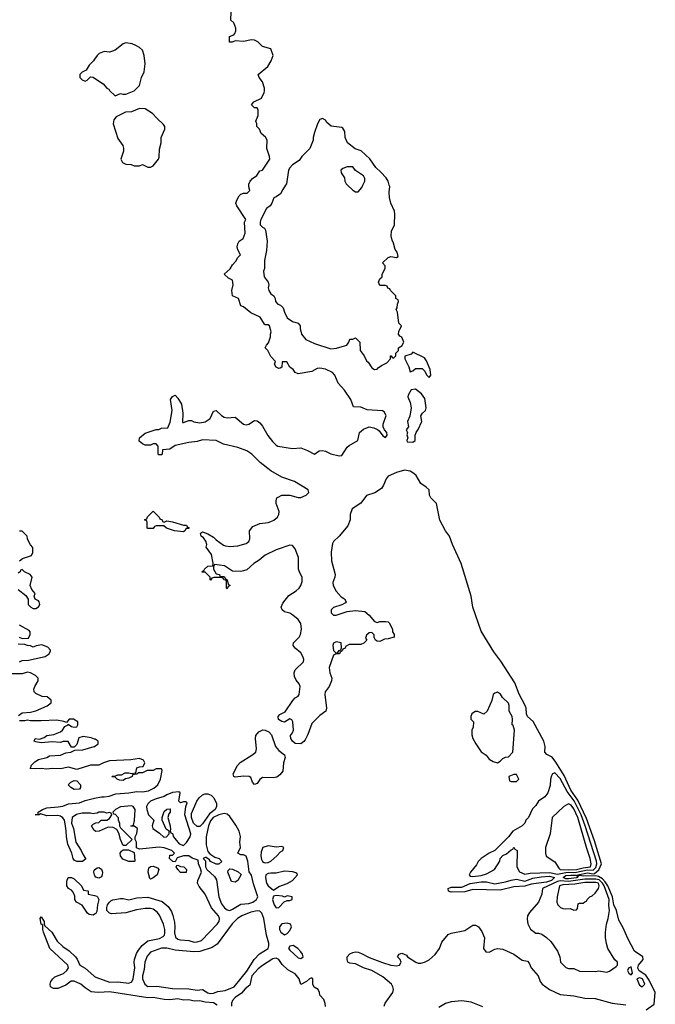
# Model space of a CAD drawing. Header units: inches. Extents: x 2789275 to 2951659, y 860290 to 1033804.
# Tile 196 of 256: x 2869452 to 2874106, y 1004003 to 1011212. Entities that reach past the tile are written whole.
import ezdxf

# ---------------------------------------------------------------- set-up
doc = ezdxf.new("R2010")
doc.units = ezdxf.units.IN
doc.header["$MEASUREMENT"] = 0
for name, color, linetype in [('C8060', 7, 'Continuous'), ('C8061', 7, 'Continuous'), ('C8070', 7, 'Continuous'), ('C8071', 7, 'Continuous')]:
    doc.layers.add(name, color=color, linetype=linetype)

msp = doc.modelspace()

# ---------------------------------------------------------------- linework, layer by layer
at = {"layer": 'C8060', "color": 2, "elevation": 6}
for points in [[(2869449.2, 1007250.8), (2869472.5, 1007267.5), (2869538, 1007290), (2869548, 1007310), (2869547.3, 1007347.3), (2869530, 1007366), (2869518, 1007390), (2869508, 1007410), (2869506, 1007430), (2869470, 1007466), (2869450, 1007466)], [(2869439.8, 1007039.8), (2869496.9, 1006996.9), (2869514, 1006970), (2869514, 1006930), (2869534, 1006910), (2869550, 1006902), (2869570, 1006901), (2869590, 1006912), (2869599, 1006930), (2869595.3, 1006950), (2869590, 1006958), (2869566, 1006970), (2869558, 1006990), (2869566, 1007010), (2869540.2, 1007040.2), (2869528.9, 1007068.9), (2869542, 1007130), (2869528, 1007150), (2869486, 1007170), (2869470, 1007186), (2869458, 1007182), (2869454, 1007170), (2869439.6, 1007160.4)], [(2869448.4, 1006691.6), (2869470, 1006682), (2869515.3, 1006684.7), (2869528, 1006710), (2869528, 1006730), (2869520.4, 1006740.4), (2869450, 1006779)], [(2869449.4, 1006510.6), (2869470, 1006521), (2869516.5, 1006523.5), (2869638, 1006550), (2869668, 1006570), (2869678, 1006590), (2869676.4, 1006596.4), (2869658, 1006618), (2869614.6, 1006634.6), (2869572.7, 1006627.3), (2869550, 1006618), (2869530, 1006628), (2869510, 1006628.7), (2869490, 1006638), (2869440.4, 1006640.4)], [(2869442, 1006118), (2869470, 1006138), (2869530, 1006141), (2869570, 1006150.7), (2869652.1, 1006187.9), (2869682, 1006210), (2869682, 1006230), (2869652.9, 1006252.9), (2869615.3, 1006255.3), (2869570, 1006278), (2869558, 1006290), (2869555.3, 1006310), (2869562, 1006330), (2869588, 1006370), (2869588, 1006390), (2869568, 1006410), (2869530, 1006429), (2869510, 1006434), (2869470, 1006422.7), (2869390, 1006422)], [(2870000, 1005944.3), (2869974, 1005954), (2869916.3, 1005963.7), (2869885.8, 1005954.2), (2869870, 1005906), (2869850, 1005886), (2869830, 1005886), (2869807.3, 1005927.3), (2869770, 1005928), (2869750, 1005919), (2869690, 1005925.2), (2869610, 1005918), (2869570, 1005924), (2869558, 1005930), (2869566, 1005950), (2869596.4, 1005943.6), (2869630, 1005956), (2869650, 1005970.8), (2869702, 1005978), (2869750, 1005998.8), (2869764, 1006010), (2869783.1, 1006036.9), (2869806, 1006050), (2869806, 1006054), (2869830, 1006038), (2869850, 1006032), (2869870, 1006034), (2869878, 1006050), (2869878, 1006070), (2869846, 1006090), (2869814, 1006090), (2869794, 1006066), (2869774.6, 1006074.6), (2869723.2, 1006083.2), (2869610, 1006077.2), (2869530, 1006079), (2869510, 1006084), (2869490, 1006079), (2869450, 1006079)], [(2870000, 1005753.2), (2869970, 1005753.2), (2869870, 1005722), (2869810, 1005739.3), (2869750, 1005726), (2869690, 1005729.4), (2869650, 1005723.7), (2869610, 1005729.3), (2869570, 1005726), (2869528, 1005730), (2869536.4, 1005743.6), (2869535.3, 1005750), (2869561.5, 1005778.5), (2869590, 1005794.8), (2869649.3, 1005810.7), (2869670, 1005821), (2869750, 1005827.3), (2869790, 1005842.8), (2869826, 1005850), (2869855.3, 1005864.7), (2869914.8, 1005865.2), (2869998, 1005890), (2870000, 1005891.4)], [(2870000, 1005398.6), (2869990, 1005397.2), (2869970, 1005402.7), (2869910, 1005402.7), (2869868.1, 1005391.9), (2869836, 1005370), (2869830.8, 1005330), (2869846.8, 1005290), (2869862.8, 1005190), (2869902.8, 1005130), (2869916, 1005096), (2869934, 1005070), (2869934, 1005066), (2869912, 1005048), (2869870, 1005048), (2869850, 1005058), (2869842, 1005070), (2869834, 1005110), (2869804.7, 1005175.3), (2869793.2, 1005230), (2869792.5, 1005272.5), (2869784.8, 1005324.8), (2869779.3, 1005350), (2869767.7, 1005367.7), (2869750, 1005380.9), (2869730, 1005385.1), (2869650, 1005383.7), (2869603.6, 1005396.4), (2869594, 1005390), (2869566, 1005390), (2869586, 1005394), (2869588, 1005410), (2869618, 1005430), (2869650, 1005440.7), (2869732.5, 1005447.5), (2869766.3, 1005453.7), (2869810, 1005470.8), (2869890, 1005477.3), (2869930, 1005496), (2870000, 1005511.6)], [(2870000, 1005274.4), (2869996.4, 1005276.4), (2869978, 1005310), (2869990, 1005322), (2870000, 1005327)], [(2870000, 1004950.5), (2869994, 1004970), (2869996.4, 1004983.6), (2870000, 1004986.7)], [(2870000, 1004661.7), (2869990, 1004655.3), (2869961.2, 1004661.2), (2869949, 1004669), (2869909.1, 1004729.1), (2869868.7, 1004750), (2869855.3, 1004770), (2869855.3, 1004795.3), (2869843.1, 1004823.1), (2869830, 1004838), (2869808, 1004850), (2869798, 1004870), (2869796.4, 1004903.6), (2869806, 1004930), (2869830, 1004932), (2869850, 1004922), (2869904.7, 1004870), (2869918, 1004838), (2869950, 1004834), (2869954, 1004830), (2869954, 1004810), (2870000, 1004799)], [(2870000, 1004091.8), (2869974, 1004094), (2869930, 1004122), (2869899, 1004150), (2869850, 1004172), (2869828.5, 1004171.5), (2869790, 1004142.7), (2869730, 1004119.3), (2869699, 1004119), (2869678, 1004130), (2869675.3, 1004150), (2869679, 1004170), (2869694, 1004190), (2869710, 1004202.8), (2869771.6, 1004228.4), (2869797.2, 1004250), (2869809, 1004270), (2869804, 1004290), (2869673.2, 1004410), (2869626, 1004530), (2869621.2, 1004550), (2869622, 1004582), (2869609.2, 1004590), (2869602, 1004630), (2869610, 1004642), (2869631, 1004610), (2869631.3, 1004590), (2869636.9, 1004576.9), (2869686.8, 1004530), (2869726, 1004466), (2869766.4, 1004426.4), (2869813, 1004393), (2869861, 1004350), (2869873.4, 1004333.4), (2869892, 1004290), (2869930, 1004266), (2869994.8, 1004210), (2870000, 1004206.8)]]:
    msp.add_lwpolyline(points, dxfattribs=at)
msp.add_lwpolyline([(2869850, 1005575.3), (2869826, 1005590), (2869806, 1005610), (2869826, 1005630), (2869850, 1005642), (2869870, 1005638), (2869898, 1005610), (2869898, 1005590), (2869890, 1005578)], close=True, dxfattribs=at)
at = {"layer": 'C8061', "color": 2, "elevation": 6}
msp.add_lwpolyline([(2870000, 1010922.3), (2869992, 1010910), (2869959.6, 1010880.4), (2869938, 1010842), (2869910, 1010828), (2869892, 1010810), (2869892, 1010790), (2869910, 1010772), (2869930, 1010762), (2869946, 1010770), (2869970, 1010794), (2869990, 1010792), (2870000, 1010785.1)], dxfattribs=at)
at = {"layer": 'C8070', "color": 2}
for points, elevation in [([(2874039.1, 1003960.9), (2874096.6, 1004003.4), (2874106, 1004090), (2874060.3, 1004180.3), (2874036.7, 1004216.6), (2873988.1, 1004248.1), (2873981.2, 1004261.2), (2873978, 1004270), (2873982.4, 1004290), (2874016.8, 1004330), (2874013.5, 1004350), (2873952.9, 1004392.9), (2873903.7, 1004483.7), (2873870, 1004562.7), (2873838.7, 1004618.7), (2873821.4, 1004690), (2873802.9, 1004730), (2873791.7, 1004790), (2873757.8, 1004870), (2873739.3, 1004899.3), (2873720.4, 1004920.4), (2873690, 1004939.1), (2873670, 1004943.4), (2873580.2, 1004940.2), (2873550, 1004945.2), (2873542, 1004942), (2873538, 1004950), (2873610, 1004965.8), (2873650, 1004957.5), (2873659.9, 1004960.1), (2873692.1, 1004987.9), (2873711.9, 1005030), (2873660, 1005200), (2873602, 1005362), (2873537.9, 1005497.9), (2873486.8, 1005570), (2873437.4, 1005677.4), (2873376.6, 1005776.6), (2873351.3, 1005811.3), (2873310.8, 1005830.8), (2873297.7, 1005850), (2873299.2, 1005890), (2873289.7, 1005930), (2873212.2, 1006072.2), (2873169.7, 1006110), (2873162.2, 1006130), (2873160.4, 1006170), (2873153.5, 1006190), (2873110, 1006274.5), (2873076.6, 1006356.6), (2872974.7, 1006514.7), (2872922.6, 1006582.6), (2872830, 1006734), (2872769.8, 1006909.8), (2872757.2, 1006990), (2872685, 1007230), (2872620.4, 1007370), (2872598.5, 1007430), (2872569.6, 1007470), (2872527.8, 1007547.8), (2872502.7, 1007670), (2872461.2, 1007710), (2872452.7, 1007730), (2872449, 1007770), (2872429, 1007790), (2872390, 1007815.1), (2872353.9, 1007873.9), (2872338.4, 1007890), (2872310, 1007906.6), (2872270, 1007912.6), (2872210, 1007897.7), (2872150, 1007869.6), (2872134, 1007850), (2872116.1, 1007803.9), (2872099.9, 1007780.1), (2872053.3, 1007746.7), (2871990, 1007727.3), (2871950, 1007672), (2871886.7, 1007630), (2871870.4, 1007590), (2871870.4, 1007549.6), (2871854.4, 1007505.6), (2871790.3, 1007429.7), (2871749.1, 1007390.9), (2871742.5, 1007377.5), (2871732.5, 1007312.5), (2871734.9, 1007250), (2871760.7, 1007150), (2871758.8, 1007130), (2871745.5, 1007090), (2871747.7, 1007070), (2871768.1, 1007028.1), (2871806.8, 1006986.8), (2871830.8, 1006970.8), (2871842, 1006950), (2871838, 1006942), (2871811.6, 1006928.4), (2871750, 1006908), (2871732, 1006890), (2871732, 1006870), (2871750, 1006852), (2871770, 1006851.3), (2871850, 1006878), (2871910, 1006886), (2871978.8, 1006878.8), (2872010, 1006851.3), (2872050, 1006804.7), (2872070, 1006798), (2872090, 1006804.7), (2872130, 1006804.7), (2872150, 1006802), (2872156.9, 1006796.9), (2872182, 1006750), (2872182, 1006730), (2872194, 1006710), (2872194, 1006690), (2872150, 1006678), (2872123.6, 1006676.4), (2872090, 1006658), (2872070, 1006662), (2872058, 1006670), (2872048.4, 1006688.4), (2872047.3, 1006707.3), (2872030, 1006726), (2872010, 1006722), (2871990, 1006706), (2871984.7, 1006684.7), (2871994, 1006670), (2871972.7, 1006647.3), (2871950, 1006638), (2871863.6, 1006636.4), (2871838, 1006622), (2871834, 1006610), (2871818, 1006602), (2871814, 1006590), (2871798, 1006582), (2871794, 1006570), (2871770, 1006568), (2871750, 1006558), (2871718.8, 1006470), (2871722.8, 1006430), (2871738, 1006390), (2871734.8, 1006370), (2871717.3, 1006330), (2871688, 1006290), (2871685.5, 1006270), (2871699.1, 1006170), (2871694, 1006150), (2871650, 1006117.2), (2871590, 1006059), (2871561.1, 1005978.9), (2871541.4, 1005938.6), (2871533.4, 1005926.6), (2871510.6, 1005909.4), (2871470, 1005913.2), (2871449.5, 1005929.5), (2871437.2, 1005950), (2871434, 1005970), (2871449, 1005990), (2871456, 1006010), (2871452.7, 1006070), (2871444.7, 1006084.7), (2871430, 1006093.2), (2871390, 1006069.3), (2871370, 1006073.2), (2871347.5, 1006087.5), (2871344, 1006110), (2871356, 1006124), (2871395.1, 1006144.9), (2871452.1, 1006227.9), (2871470, 1006246), (2871490, 1006258), (2871497.2, 1006270), (2871506, 1006330), (2871499.3, 1006350), (2871476.6, 1006376.6), (2871463.2, 1006403.2), (2871462.7, 1006430), (2871469.5, 1006450.5), (2871529.2, 1006510), (2871532.1, 1006527.9), (2871526, 1006550), (2871510, 1006577.2), (2871469, 1006610), (2871454, 1006630), (2871457.2, 1006650), (2871499, 1006690), (2871509, 1006710), (2871514, 1006750), (2871509.4, 1006790), (2871490, 1006819.3), (2871452.9, 1006852.9), (2871430, 1006866.6), (2871390, 1006877.2), (2871374, 1006890), (2871365.2, 1006910), (2871379.1, 1006940.9), (2871423.6, 1006996.4), (2871477.2, 1007030), (2871498, 1007050), (2871511.2, 1007068.8), (2871521, 1007099), (2871520.7, 1007130), (2871502.7, 1007162.7), (2871494, 1007190), (2871493.4, 1007273.4), (2871470, 1007338), (2871450, 1007362), (2871430, 1007364), (2871328.7, 1007331.3), (2871248.8, 1007291.2), (2871205.5, 1007254.5), (2871166, 1007230), (2871114.9, 1007185.1), (2871090, 1007176), (2871070, 1007172.7), (2871010, 1007175.3), (2870952.1, 1007212.1), (2870878, 1007222), (2870872, 1007210), (2870872, 1007190), (2870890, 1007154), (2870914, 1007150), (2870918, 1007138), (2870930, 1007134), (2870950, 1007134), (2870958, 1007118), (2870971.6, 1007111.6), (2870978, 1007078), (2870992, 1007070), (2870978, 1007062), (2870970, 1007046), (2870966, 1007050), (2870966, 1007106), (2870946, 1007110), (2870942, 1007122), (2870927.3, 1007127.3), (2870872.7, 1007127.3), (2870858, 1007122), (2870850, 1007108), (2870846, 1007110), (2870846, 1007130), (2870810, 1007166), (2870787.3, 1007167.3), (2870790, 1007174), (2870802, 1007178), (2870806, 1007190), (2870829.1, 1007210.9), (2870866, 1007214), (2870868, 1007232), (2870856.5, 1007296.5), (2870817.2, 1007350), (2870820.9, 1007370), (2870814.2, 1007394.2), (2870798, 1007418), (2870781.2, 1007430), (2870775.3, 1007450), (2870782.7, 1007457.3), (2870790, 1007461), (2870830, 1007446.8), (2870870, 1007422.8), (2870890, 1007402.8), (2870944.1, 1007364.1), (2870958.5, 1007358.5), (2870990, 1007354), (2871050, 1007359.1), (2871110, 1007377.3), (2871130, 1007392), (2871137.2, 1007410), (2871134, 1007470), (2871159.3, 1007500.7), (2871210, 1007524), (2871270, 1007530.5), (2871290, 1007537.1), (2871312.9, 1007547.1), (2871339.5, 1007570), (2871349.5, 1007590), (2871351.8, 1007610), (2871329.2, 1007670), (2871329, 1007690), (2871335.3, 1007710), (2871343.2, 1007716.8), (2871370, 1007731), (2871429.5, 1007730.5), (2871490, 1007712.7), (2871510, 1007713), (2871549, 1007730), (2871569, 1007750), (2871564, 1007770), (2871464, 1007830), (2871370, 1007862.7), (2871289.6, 1007909.6), (2871213.2, 1007970), (2871151.3, 1008031.3), (2871114.3, 1008054.3), (2871050, 1008080.7), (2870943.9, 1008103.9), (2870890, 1008132), (2870790, 1008135.1), (2870750, 1008123.7), (2870690, 1008116), (2870590, 1008094), (2870550, 1008068), (2870498, 1008062), (2870494, 1008030), (2870490, 1008026), (2870470, 1008026), (2870466, 1008030), (2870466, 1008090), (2870450, 1008106), (2870430, 1008106), (2870410, 1008098), (2870370, 1008098), (2870350, 1008106), (2870327.3, 1008127.3), (2870328, 1008150), (2870370, 1008184.7), (2870450, 1008211.3), (2870470, 1008212), (2870490, 1008222), (2870535.3, 1008224.7), (2870554, 1008266), (2870569, 1008350), (2870555.3, 1008430), (2870570, 1008452), (2870590, 1008462), (2870610, 1008442), (2870636.7, 1008396.7), (2870647.3, 1008330), (2870643.6, 1008263.6), (2870650, 1008262), (2870690, 1008278), (2870710, 1008278), (2870727.9, 1008267.9), (2870770, 1008260.7), (2870810, 1008267.3), (2870846.8, 1008293.2), (2870870, 1008344.7), (2870890, 1008351.3), (2870930, 1008314.8), (2870950, 1008302.8), (2870970, 1008296), (2871030, 1008301), (2871090, 1008250.8), (2871110, 1008246), (2871129.3, 1008250.7), (2871170, 1008278), (2871190, 1008276), (2871210, 1008261), (2871230, 1008236), (2871268.2, 1008168.2), (2871303.4, 1008123.4), (2871330, 1008096), (2871342, 1008090), (2871450, 1008071.3), (2871510, 1008077.3), (2871558.4, 1008058.4), (2871610, 1008031.3), (2871645.2, 1008054.8), (2871670, 1008058.8), (2871690, 1008054), (2871730, 1008033), (2871790, 1008019.1), (2871810, 1008021), (2871850, 1008081), (2871864.5, 1008095.5), (2871928.7, 1008130), (2871939, 1008190), (2871970, 1008214.8), (2872010, 1008231.3), (2872044.7, 1008224.7), (2872071.3, 1008211.3), (2872082.8, 1008202.8), (2872110, 1008164.7), (2872130, 1008152), (2872142, 1008170), (2872139, 1008190), (2872122, 1008210), (2872114, 1008230), (2872114, 1008250), (2872134.6, 1008314.6), (2872120.4, 1008340.4), (2872108.4, 1008348.4), (2871995.5, 1008355.5), (2871950, 1008374.5), (2871896.4, 1008376.4), (2871875.3, 1008430), (2871830, 1008499), (2871784, 1008550), (2871759.3, 1008610), (2871742, 1008630), (2871690, 1008653.2), (2871650, 1008661.2), (2871630, 1008659), (2871590, 1008637.2), (2871490, 1008619), (2871469.2, 1008629.2), (2871454, 1008650), (2871429.1, 1008669.1), (2871407.3, 1008707.3), (2871374, 1008706), (2871371.6, 1008668.4), (2871359.6, 1008660.4), (2871350, 1008658), (2871328.9, 1008668.9), (2871318, 1008690), (2871326, 1008710), (2871290, 1008746), (2871268.9, 1008788.9), (2871249, 1008810), (2871258, 1008830), (2871274, 1008846), (2871288.7, 1008890), (2871288, 1008910), (2871293.6, 1008926.4), (2871282, 1008970), (2871270, 1008979), (2871250, 1008978), (2871243.1, 1008983.1), (2871213.6, 1009033.6), (2871144.7, 1009064.7), (2871090, 1009108.7), (2871070, 1009118), (2871054, 1009170), (2871009, 1009190), (2871004, 1009230), (2871015.3, 1009270), (2871010, 1009306), (2870980.2, 1009320.2), (2870949.2, 1009350), (2870992.7, 1009387.3), (2871010, 1009418), (2871035.5, 1009444.5), (2871050, 1009472), (2871068, 1009490), (2871050, 1009526), (2871045.2, 1009550), (2871049.2, 1009570.8), (2871058, 1009590), (2871088, 1009610), (2871102, 1009650), (2871098, 1009730), (2871108, 1009750), (2871042, 1009850), (2871035.3, 1009870), (2871042, 1009890), (2871058, 1009922), (2871070, 1009934), (2871090, 1009942), (2871118, 1009942), (2871138, 1009962), (2871129, 1009989), (2871129.1, 1010000)], 2), ([(2871399, 1010000), (2871378, 1009970), (2871362, 1009938), (2871330, 1009915.3), (2871311.6, 1009908.4), (2871298, 1009870), (2871284.7, 1009850), (2871258, 1009830), (2871218, 1009750), (2871211.3, 1009730), (2871212, 1009710), (2871230, 1009692), (2871244.7, 1009684.7), (2871251.3, 1009671.3), (2871262.8, 1009590), (2871258, 1009522), (2871244.7, 1009450), (2871244.7, 1009390), (2871238, 1009370), (2871241, 1009330), (2871271, 1009290), (2871276, 1009270), (2871271, 1009250), (2871276, 1009230), (2871290, 1009204.7), (2871312, 1009190), (2871322, 1009170), (2871324.7, 1009150), (2871342, 1009130), (2871362, 1009122), (2871382, 1009102), (2871390.8, 1009070), (2871411, 1009030), (2871450, 1009002.8), (2871491.3, 1008990), (2871504.7, 1008970), (2871504.7, 1008950), (2871514.8, 1008910), (2871546, 1008870), (2871610, 1008842), (2871730, 1008802), (2871771.8, 1008808.2), (2871846, 1008830), (2871862, 1008850), (2871870, 1008874), (2871890, 1008874), (2871910, 1008882), (2871942, 1008850), (2871944.7, 1008790), (2871974, 1008750), (2871990, 1008714), (2872003.6, 1008703.6), (2872030, 1008662), (2872050, 1008652), (2872070, 1008654), (2872076.4, 1008663.6), (2872100.2, 1008679.8), (2872140.4, 1008699.6), (2872166, 1008730), (2872166, 1008750), (2872172, 1008752), (2872178, 1008738), (2872190, 1008734), (2872206, 1008750), (2872206, 1008770), (2872226, 1008790), (2872226, 1008810), (2872250, 1008824.7), (2872264, 1008850), (2872250, 1008888), (2872235.3, 1008895.3), (2872226, 1008910), (2872228, 1008930), (2872248, 1008970), (2872228.7, 1008990), (2872218, 1009070), (2872208, 1009090), (2872216.4, 1009103.6), (2872218, 1009130), (2872226, 1009150), (2872222, 1009162), (2872206, 1009170), (2872206, 1009190), (2872166, 1009230), (2872162, 1009242), (2872147.3, 1009247.3), (2872142, 1009262), (2872130, 1009266), (2872090, 1009266), (2872078, 1009290), (2872090, 1009314), (2872106, 1009330), (2872106, 1009350), (2872128, 1009390), (2872128, 1009410), (2872107.3, 1009432.7), (2872150, 1009472), (2872170, 1009478), (2872210, 1009472), (2872222, 1009478), (2872215.1, 1009510), (2872202, 1009530), (2872190, 1009575.3), (2872178, 1009598), (2872172.3, 1009630), (2872175.1, 1009664.9), (2872195.6, 1009710), (2872198.9, 1009790), (2872195.8, 1009810), (2872168.6, 1009868.6), (2872159.1, 1009910), (2872156, 1009950), (2872160.9, 1009990), (2872157.8, 1010000)], 2), ([(2871852.6, 1010000), (2871890, 1009964.7), (2871910, 1009952), (2871930, 1009952), (2871956.4, 1009983.6), (2871964, 1010000)], 6), ([(2870000, 1005891.4), (2870026, 1005910), (2870026, 1005930), (2870003.1, 1005943.1), (2870000, 1005944.3)], 6), ([(2870000, 1005511.6), (2870050, 1005522.8), (2870070, 1005520.7), (2870107.1, 1005527.1), (2870156.6, 1005543.4), (2870250.7, 1005550.7), (2870310, 1005560.5), (2870350, 1005559.3), (2870395.3, 1005564.7), (2870434.5, 1005585.5), (2870463.7, 1005610), (2870482.7, 1005650), (2870494.6, 1005714.6), (2870490, 1005726), (2870470, 1005728), (2870450, 1005728), (2870430, 1005715.3), (2870384.7, 1005715.3), (2870350, 1005698), (2870322, 1005698), (2870310, 1005688), (2870278, 1005682), (2870274, 1005670), (2870250, 1005658), (2870225.4, 1005654.6), (2870210, 1005642), (2870183.1, 1005643.1), (2870166, 1005650), (2870150, 1005666), (2870127.3, 1005667.3), (2870130, 1005672), (2870147.3, 1005672.7), (2870170, 1005682), (2870196.4, 1005683.6), (2870223.1, 1005696.9), (2870250, 1005698), (2870270, 1005692), (2870302, 1005698), (2870310, 1005734), (2870330, 1005742), (2870355.3, 1005744.7), (2870368, 1005770), (2870358, 1005790), (2870330, 1005802), (2870266.4, 1005793.6), (2870110, 1005784.5), (2870064.7, 1005770), (2870030, 1005753.2), (2870000, 1005753.2)], 6), ([(2870000, 1004206.8), (2870010, 1004200.5), (2870110, 1004164.9), (2870170, 1004167.3), (2870250, 1004156.3), (2870273.1, 1004166.9), (2870282.9, 1004190), (2870294, 1004270), (2870289.3, 1004310), (2870292.7, 1004330), (2870306.6, 1004373.4), (2870321.2, 1004398.8), (2870347.7, 1004432.3), (2870390, 1004468), (2870474.5, 1004485.5), (2870501.7, 1004498.3), (2870511.2, 1004508.8), (2870515.6, 1004524.4), (2870515.1, 1004550), (2870503.6, 1004590), (2870474.9, 1004654.9), (2870457.8, 1004677.8), (2870430, 1004698.4), (2870410, 1004705.1), (2870370, 1004705.1), (2870305.8, 1004694.1), (2870230, 1004671.8), (2870124.7, 1004664.7), (2870109.1, 1004669.1), (2870088.7, 1004690), (2870088.9, 1004711.1), (2870095.3, 1004730), (2870108.9, 1004751.1), (2870120.2, 1004759.8), (2870133.6, 1004766.4), (2870190, 1004778), (2870210, 1004778), (2870250, 1004767.3), (2870310, 1004782), (2870390, 1004788.2), (2870494.9, 1004754.9), (2870538.4, 1004718.4), (2870562.5, 1004682.5), (2870574, 1004654), (2870584.7, 1004604.7), (2870588.5, 1004570), (2870586.3, 1004526.3), (2870593.5, 1004493.5), (2870610, 1004478.4), (2870630, 1004474), (2870690, 1004470.6), (2870730, 1004458), (2870750, 1004459.1), (2870782, 1004470), (2870898.4, 1004590), (2870913.3, 1004610), (2870915.8, 1004630), (2870907.8, 1004650), (2870856.9, 1004710), (2870809.6, 1004810), (2870765.1, 1004865.1), (2870754.5, 1004890), (2870757.2, 1004910), (2870782, 1004970), (2870776.4, 1004996.4), (2870762, 1005030), (2870759, 1005059), (2870713.6, 1005073.6), (2870690, 1005088.7), (2870650, 1005089), (2870604.7, 1005075.3), (2870590, 1005046), (2870572.7, 1005047.3), (2870548, 1005070), (2870550, 1005094), (2870570, 1005094), (2870586, 1005110), (2870566, 1005130), (2870510, 1005148.7), (2870473.2, 1005153.2), (2870330, 1005138), (2870307.3, 1005147.3), (2870308, 1005190), (2870298, 1005210), (2870298, 1005230), (2870310, 1005254), (2870313.2, 1005290), (2870290, 1005308), (2870270, 1005306), (2870266, 1005310), (2870286, 1005314), (2870292.7, 1005347.3), (2870297, 1005430), (2870282, 1005450), (2870270, 1005455.1), (2870190, 1005449), (2870152, 1005430), (2870134, 1005410), (2870138, 1005398), (2870150, 1005394), (2870171.6, 1005371.6), (2870172.7, 1005352.7), (2870182, 1005330), (2870182, 1005310), (2870190, 1005294), (2870274, 1005210), (2870230, 1005166), (2870210, 1005166), (2870206, 1005170), (2870188.9, 1005208.9), (2870176.4, 1005256.4), (2870162, 1005282), (2870137.2, 1005297.2), (2870099.6, 1005300.4), (2870034, 1005270), (2870010, 1005268.7), (2870000, 1005274.4)], 6), ([(2870000, 1005327), (2870010, 1005332), (2870030, 1005334), (2870048.4, 1005351.6), (2870090, 1005352), (2870110, 1005362), (2870126, 1005390), (2870122, 1005402), (2870110, 1005406), (2870090, 1005402), (2870070, 1005408.7), (2870031.6, 1005408.4), (2870018.8, 1005401.2), (2870000, 1005398.6)], 6), ([(2870000, 1004986.7), (2870018, 1005002), (2870030, 1005004.7), (2870050, 1004992), (2870057.3, 1004970), (2870056.3, 1004950), (2870050, 1004935.3), (2870030, 1004926), (2870010, 1004934), (2870002.5, 1004942.5), (2870000, 1004950.5)], 6), ([(2870000, 1004799), (2870015.3, 1004795.3), (2870022, 1004790), (2870032, 1004770), (2870020.7, 1004730), (2870017.3, 1004682.7), (2870010, 1004668), (2870000, 1004661.7)], 6), ([(2872120.9, 1003990), (2872127.9, 1004012.1), (2872185.1, 1004090), (2872187.8, 1004110), (2872184.2, 1004130), (2872173.6, 1004150), (2872110, 1004202.9), (2872030, 1004249.6), (2871969.7, 1004269.7), (2871910, 1004298), (2871870, 1004302.7), (2871855.3, 1004310), (2871849.2, 1004330), (2871849, 1004351), (2871869, 1004371), (2871890, 1004382.8), (2871910, 1004386.8), (2871930, 1004384), (2871955.5, 1004375.5), (2872010, 1004346), (2872108.5, 1004308.5), (2872170, 1004288.2), (2872210, 1004285.5), (2872233.2, 1004290), (2872244, 1004310), (2872238, 1004330), (2872218, 1004350), (2872229.3, 1004370.7), (2872250, 1004378), (2872283.6, 1004363.6), (2872292, 1004350), (2872351.3, 1004310), (2872370, 1004303), (2872390, 1004303), (2872415.3, 1004310), (2872450, 1004328), (2872493.6, 1004366.4), (2872525.1, 1004410), (2872542.8, 1004457.2), (2872590, 1004514), (2872610, 1004524), (2872710, 1004542.8), (2872770, 1004582.8), (2872790, 1004581), (2872810.9, 1004570.9), (2872836, 1004536), (2872856, 1004490), (2872848, 1004410), (2872865.8, 1004385.8), (2872890, 1004384), (2872930, 1004406), (2872950, 1004411), (2872990, 1004407.3), (2873070.3, 1004370.3), (2873130, 1004326.8), (2873170, 1004318), (2873182.8, 1004302.8), (2873196, 1004270), (2873247.3, 1004210), (2873263, 1004170), (2873276.3, 1004150), (2873330, 1004110.4), (2873410, 1004074), (2873510, 1004065.5), (2873590, 1004048), (2873665.2, 1004045.2), (2873790, 1004010.6), (2873890, 1003999.3)], 2), ([(2871690, 1003986), (2871688.4, 1004008.4), (2871678, 1004038), (2871648.7, 1004070), (2871648, 1004090), (2871638, 1004110), (2871608.9, 1004128.9), (2871598, 1004150), (2871598, 1004190), (2871590, 1004195.3), (2871574, 1004190), (2871551, 1004169), (2871510, 1004148), (2871497.2, 1004190), (2871470, 1004226), (2871415.1, 1004255.1), (2871374.7, 1004294.7), (2871349.2, 1004330), (2871330, 1004339.6), (2871304.9, 1004335.1), (2871230, 1004287.3), (2871198.7, 1004261.3), (2871150.4, 1004210), (2871136.1, 1004143.9), (2871103.4, 1004116.6), (2871076.7, 1004083.3), (2871028.5, 1004051.5), (2871010.7, 1004030), (2871003, 1004010), (2871002, 1003990)], 6), ([(2870896.9, 1003996.9), (2870870, 1004012.3), (2870810, 1004018), (2870770, 1004027), (2870730, 1004025.6), (2870690, 1004034.5), (2870650, 1004032.3), (2870610, 1004042), (2870550, 1004036), (2870510, 1004037.2), (2870430, 1004052.7), (2870389.5, 1004049.5), (2870110, 1004092.7), (2870030, 1004089.3), (2870000, 1004091.8)], 6), ([(2872843.1, 1003983.1), (2872757.5, 1004017.5), (2872690, 1004028.3), (2872610, 1004021.3), (2872570, 1004008), (2872521.2, 1003978.8)], 2)]:
    msp.add_lwpolyline(points, dxfattribs=dict(at, elevation=elevation))
for points, elevation in [([(2872330, 1008778), (2872317.3, 1008762.7), (2872271.6, 1008748.4), (2872271, 1008730), (2872301, 1008670), (2872310, 1008634), (2872330, 1008642), (2872350, 1008658.8), (2872399.3, 1008659.3), (2872419.3, 1008639.3), (2872430, 1008612), (2872450, 1008591.3), (2872461.2, 1008610), (2872458.4, 1008650), (2872430, 1008715.3), (2872415.1, 1008735.1)], 2), ([(2872350, 1008506), (2872318, 1008502), (2872296, 1008464), (2872294.8, 1008450), (2872310.8, 1008410), (2872318.8, 1008370), (2872307.7, 1008310), (2872291.3, 1008270), (2872298, 1008230), (2872282, 1008210), (2872291.3, 1008190), (2872286.8, 1008173.2), (2872294, 1008150), (2872286.8, 1008130), (2872290, 1008122), (2872330, 1008118), (2872348, 1008130), (2872348, 1008170), (2872354, 1008190), (2872370, 1008212), (2872395.3, 1008270), (2872389.4, 1008310.6), (2872402, 1008330), (2872424, 1008350), (2872429.2, 1008370), (2872419, 1008439), (2872392.9, 1008472.9)], 2), ([(2870510, 1007534), (2870530, 1007542), (2870570, 1007536), (2870651.6, 1007511.6), (2870674, 1007510), (2870678, 1007498), (2870690, 1007494), (2870690, 1007486), (2870670, 1007486), (2870662, 1007470), (2870650, 1007462), (2870586, 1007470), (2870526, 1007490), (2870507.3, 1007507.3), (2870450, 1007506), (2870438, 1007502), (2870430, 1007486), (2870390, 1007486), (2870386, 1007490), (2870386, 1007530), (2870382, 1007542), (2870366, 1007550), (2870382, 1007558), (2870387.3, 1007572.7), (2870430, 1007614), (2870474, 1007570), (2870478, 1007558), (2870494, 1007550), (2870498, 1007538)], 2), ([(2871770, 1006657.2), (2871750, 1006648), (2871744, 1006630), (2871750, 1006594), (2871770, 1006574), (2871782, 1006578), (2871790, 1006594), (2871802, 1006598), (2871807.3, 1006612.7), (2871806, 1006650)], 2), ([(2872950, 1006288), (2872930, 1006282), (2872918, 1006270), (2872910, 1006226), (2872874, 1006150), (2872850, 1006128), (2872807.3, 1006147.3), (2872786, 1006146), (2872762, 1006130), (2872754, 1006110), (2872754, 1006090), (2872774, 1006070), (2872772.7, 1006032.7), (2872762, 1006010), (2872763.6, 1005976.4), (2872771, 1005950), (2872790.7, 1005910.7), (2872830, 1005852), (2872866.4, 1005826.4), (2872890, 1005798), (2872919.8, 1005779.8), (2872950, 1005771.3), (2872970, 1005782), (2872990, 1005802), (2873010, 1005812), (2873030, 1005814), (2873062, 1005850), (2873074, 1006010), (2873064, 1006044), (2873058, 1006050), (2873061.2, 1006090), (2873057.2, 1006110), (2873036, 1006150), (2873036, 1006190), (2873030, 1006208), (2872988, 1006250), (2872972.9, 1006272.9)], 6), ([(2871310, 1005661.1), (2871230, 1005662.6), (2871210.2, 1005649.8), (2871190, 1005618.4), (2871170, 1005613.3), (2871156.9, 1005630), (2871143, 1005663), (2871131.6, 1005671.6), (2871090, 1005674), (2871030, 1005665.1), (2871019.3, 1005670), (2871015.8, 1005690), (2871046.6, 1005750), (2871066, 1005774), (2871152.2, 1005827.8), (2871179.7, 1005850), (2871186.7, 1005873.3), (2871178, 1005950), (2871181, 1005970), (2871201.8, 1005998.2), (2871232.8, 1006012.7), (2871250.3, 1006010.2), (2871276.7, 1005996.7), (2871296.3, 1005976.3), (2871324.2, 1005890), (2871350, 1005861.3), (2871390.5, 1005830.5), (2871396.3, 1005810), (2871383.7, 1005770), (2871377.6, 1005710), (2871357.2, 1005682.8), (2871333.6, 1005666.4)], 2), ([(2873370, 1005697.2), (2873352, 1005690), (2873345.4, 1005674.6), (2873338, 1005650), (2873335.3, 1005604.7), (2873318, 1005550), (2873298, 1005522), (2873250.9, 1005489.1), (2873230, 1005458), (2873206.4, 1005433.6), (2873178, 1005370), (2873158, 1005350), (2873151.3, 1005330), (2873130.8, 1005309.2), (2873062, 1005270), (2873031.1, 1005228.9), (2872931.3, 1005128.7), (2872890, 1005108.7), (2872830.9, 1005069.1), (2872810, 1005048), (2872797.3, 1005022.7), (2872752, 1004970), (2872742, 1004950), (2872750, 1004942), (2872770, 1004938), (2872830, 1004945.5), (2872870, 1004958), (2872928, 1004990), (2872968, 1005050), (2872969, 1005071), (2872990, 1005092), (2873016.4, 1005103.6), (2873050, 1005134), (2873062, 1005138), (2873070, 1005154), (2873078, 1005138), (2873094, 1005130), (2873092, 1005010), (2873111.6, 1004971.6), (2873150, 1004956), (2873190, 1004963.1), (2873330, 1004968.8), (2873390, 1004955.1), (2873450, 1004968.6), (2873530, 1004971), (2873610, 1004986.8), (2873650, 1004985.9), (2873670, 1005005.2), (2873678, 1005030), (2873674.4, 1005050), (2873591.9, 1005310), (2873561.9, 1005390), (2873511.7, 1005491.7), (2873460.3, 1005560.3), (2873410, 1005656.2)], 6), ([(2873090, 1005686), (2873070, 1005686), (2873034, 1005670), (2873038, 1005638), (2873050, 1005634), (2873090, 1005634), (2873106, 1005650)], 6), ([(2870618, 1005558), (2870570, 1005553.2), (2870530, 1005537.2), (2870510, 1005524), (2870450, 1005506.6), (2870410, 1005489.3), (2870390.7, 1005470), (2870380.5, 1005450), (2870382, 1005430), (2870396, 1005390), (2870434, 1005350), (2870422.8, 1005310), (2870427.3, 1005290), (2870476, 1005256), (2870506.8, 1005226.8), (2870526, 1005230), (2870546, 1005250), (2870546, 1005270), (2870524, 1005284), (2870495.3, 1005350), (2870495.3, 1005370), (2870510, 1005414), (2870528.4, 1005431.6), (2870552.7, 1005432.7), (2870554, 1005410), (2870543.6, 1005396.4), (2870536, 1005370), (2870554, 1005310), (2870556.9, 1005283.1), (2870552.7, 1005272.7), (2870558, 1005258), (2870570, 1005254), (2870578, 1005230), (2870618.8, 1005178.8), (2870650, 1005166), (2870673.8, 1005186.2), (2870699.3, 1005230), (2870705.2, 1005250), (2870662, 1005390), (2870668, 1005452), (2870678, 1005478), (2870670, 1005486), (2870650, 1005486), (2870630, 1005478), (2870618, 1005490), (2870626, 1005550)], 6), ([(2870770, 1005303.5), (2870750, 1005304.4), (2870723.8, 1005330), (2870709, 1005370), (2870710, 1005398.8), (2870748.9, 1005490), (2870765.6, 1005514.4), (2870790, 1005537.3), (2870810, 1005544.4), (2870830, 1005543.2), (2870854.3, 1005534.3), (2870874.2, 1005514.2), (2870892.1, 1005472), (2870893.4, 1005450), (2870882, 1005430), (2870842.6, 1005397.4), (2870790, 1005323.5)], 2), ([(2873470, 1005469.3), (2873436, 1005450), (2873351, 1005370), (2873337.3, 1005250), (2873303, 1005150), (2873300.7, 1005110), (2873307.9, 1005087.9), (2873370, 1005046), (2873399.8, 1004999.8), (2873410.4, 1004990.4), (2873470, 1004986.8), (2873530, 1004989.6), (2873577.1, 1005002.9), (2873630.4, 1005009.6), (2873636.4, 1005030), (2873629.7, 1005070), (2873604, 1005144), (2873539.3, 1005370), (2873510, 1005433.6), (2873490, 1005460.7)], 10), ([(2870950, 1005400.9), (2870910, 1005389.4), (2870868.7, 1005370), (2870850, 1005345.2), (2870833.4, 1005310), (2870818, 1005230), (2870816.3, 1005170), (2870830, 1005122), (2870844.7, 1005104.7), (2870881, 1005081), (2870912, 1005070), (2870931.6, 1005048.4), (2870910, 1005028), (2870890, 1005028), (2870848.7, 1005048.7), (2870840.4, 1005060.4), (2870816.4, 1005076.4), (2870810, 1005078), (2870794, 1005070), (2870812.7, 1005052.7), (2870812, 1005010), (2870822, 1004990), (2870878, 1004938), (2870893.7, 1004913.7), (2870910.4, 1004790), (2870930, 1004737.3), (2870950.5, 1004710), (2870970, 1004694.4), (2870990, 1004690.4), (2871010, 1004698.7), (2871070, 1004735.8), (2871130, 1004740.4), (2871159, 1004750), (2871186, 1004770), (2871195.1, 1004790), (2871164.5, 1004884.5), (2871150, 1004948), (2871132.5, 1004972.5), (2871122.7, 1005050), (2871110, 1005088), (2871090, 1005098), (2871070, 1005098), (2871048, 1005110), (2871068, 1005150), (2871064, 1005190), (2871069.4, 1005230.6), (2871059.6, 1005270), (2871035.5, 1005315.5), (2870990, 1005378), (2870970, 1005395.1)], 6), ([(2870290, 1005048), (2870250, 1005048.7), (2870206.3, 1005066.3), (2870188.7, 1005090), (2870188, 1005110), (2870196.4, 1005123.6), (2870210, 1005134), (2870247.3, 1005132.7), (2870290, 1005114), (2870294, 1005050)], 6), ([(2871270, 1005162.7), (2871231.3, 1005150), (2871220.9, 1005119.1), (2871218.4, 1005090), (2871222.6, 1005062.6), (2871228.9, 1005048.9), (2871241.7, 1005041.7), (2871250, 1005038.4), (2871270, 1005041.3), (2871290, 1005050.6), (2871335.3, 1005090), (2871360.2, 1005119.8), (2871378, 1005130), (2871386, 1005150), (2871370, 1005158), (2871330, 1005154)], 6), ([(2870410, 1004918), (2870404, 1004924), (2870392.7, 1004970), (2870398, 1005002), (2870409.3, 1005010.7), (2870430, 1005014), (2870461.4, 1005001.4), (2870470.7, 1004990), (2870457.3, 1004950), (2870430, 1004928)], 6), ([(2870670, 1004968), (2870630, 1004968.7), (2870608.7, 1004990), (2870598, 1005010), (2870602, 1005018), (2870610, 1005022), (2870630, 1005011.3), (2870654, 1005010), (2870672, 1004990)], 6), ([(2871030, 1004898), (2871002, 1004902), (2870975.3, 1004970), (2870978, 1004982), (2870990, 1004994), (2871010, 1004992), (2871051.6, 1004971.6), (2871072.7, 1004952.7), (2871050, 1004908)], 6), ([(2871390, 1004977), (2871330, 1004963.7), (2871290, 1004963.7), (2871270, 1004959.5), (2871254.8, 1004950), (2871250.5, 1004930), (2871259.3, 1004890), (2871270.7, 1004870), (2871310, 1004838), (2871350, 1004866), (2871410, 1004887.3), (2871448.7, 1004910), (2871486, 1004950), (2871482, 1004962), (2871452.5, 1004972.5)], 6), ([(2872970, 1004838.9), (2872770, 1004842.7), (2872710, 1004826), (2872610, 1004823.1), (2872592.3, 1004830), (2872589.7, 1004850), (2872610, 1004859.6), (2872690, 1004861.5), (2872750, 1004886.7), (2872830, 1004899.3), (2872870, 1004899.7), (2872930, 1004884.9), (2873010, 1004898.6), (2873050, 1004912.1), (2873090, 1004919.3), (2873150, 1004903.7), (2873210, 1004925.5), (2873270, 1004934.8), (2873330, 1004939.7), (2873368.2, 1004930), (2873345.5, 1004910), (2873310, 1004897.8), (2873196.5, 1004883.5), (2873150, 1004868.5), (2873070, 1004863.9)], 2), ([(2873670, 1004918.4), (2873590, 1004918.2), (2873470, 1004900.9), (2873410, 1004906.1), (2873390, 1004901.5), (2873278.8, 1004850), (2873274, 1004810), (2873250.5, 1004749.5), (2873184.5, 1004675.5), (2873171, 1004650), (2873166.8, 1004626.8), (2873171.6, 1004591.6), (2873191.6, 1004551.6), (2873230, 1004524.7), (2873250, 1004524.7), (2873275.3, 1004515.3), (2873310, 1004492), (2873342, 1004462), (2873390.7, 1004390.7), (2873406, 1004350), (2873412, 1004310), (2873450, 1004272), (2873470, 1004264.7), (2873510, 1004264.7), (2873550, 1004246), (2873670, 1004242.8), (2873690, 1004246.8), (2873750, 1004238), (2873770, 1004246), (2873820.4, 1004279.6), (2873828, 1004290), (2873828, 1004310), (2873810, 1004328), (2873759.3, 1004410), (2873747.5, 1004447.5), (2873740.7, 1004490), (2873740.7, 1004530), (2873747.6, 1004590), (2873761.6, 1004630), (2873771.2, 1004688.8), (2873766, 1004726), (2873768.7, 1004770), (2873732.2, 1004870), (2873719.6, 1004890), (2873693.7, 1004913.7)], 6), ([(2873590, 1004895), (2873517.5, 1004882.5), (2873430, 1004876.8), (2873405.5, 1004870), (2873386.8, 1004790), (2873386, 1004750), (2873391.1, 1004731.1), (2873411.1, 1004711.1), (2873430, 1004704.7), (2873450, 1004701), (2873483.6, 1004703.6), (2873510, 1004692), (2873530, 1004694), (2873536.4, 1004703.6), (2873542, 1004738), (2873550, 1004742), (2873578, 1004742), (2873590, 1004754), (2873602, 1004758), (2873606, 1004770), (2873626, 1004790), (2873643.1, 1004796.9), (2873664.7, 1004815.3), (2873690, 1004851.3), (2873694.3, 1004870), (2873689.4, 1004890), (2873670, 1004894.5)], 10), ([(2873470, 1004920.9), (2873450, 1004922.2), (2873432.1, 1004930), (2873450, 1004946.9), (2873488, 1004948), (2873527.1, 1004947.1), (2873538.8, 1004938.8), (2873537.3, 1004930), (2873530, 1004928.9)], 2), ([(2871330, 1004799), (2871310, 1004795.3), (2871304, 1004770), (2871307.3, 1004752.7), (2871314, 1004730), (2871330, 1004708.4), (2871350, 1004711), (2871387.3, 1004752.7), (2871410, 1004762), (2871430, 1004762), (2871446, 1004770), (2871446, 1004790), (2871410, 1004798), (2871390, 1004786), (2871375.3, 1004795.3)], 6), ([(2871190, 1004686.3), (2871143.8, 1004676.2), (2871078.8, 1004650), (2871047.3, 1004630), (2871008.7, 1004591.3), (2870896.7, 1004443.3), (2870861.7, 1004418.3), (2870770.4, 1004389.6), (2870727.2, 1004387.2), (2870590, 1004399.6), (2870530, 1004414), (2870490, 1004414), (2870410, 1004383.6), (2870385.3, 1004354.7), (2870368, 1004310), (2870363.4, 1004256.6), (2870350.4, 1004210), (2870350.4, 1004190), (2870368, 1004150), (2870390, 1004132.4), (2870456.1, 1004136.1), (2870570, 1004118), (2870690, 1004117.1), (2870750, 1004107.3), (2870790, 1004110.8), (2870830, 1004087.7), (2870850, 1004082), (2870870, 1004084.9), (2870903.6, 1004096.4), (2870956.6, 1004103.4), (2871021.2, 1004130), (2871114.3, 1004245.7), (2871168.3, 1004331.7), (2871208.3, 1004371.7), (2871270, 1004411), (2871276.3, 1004430), (2871275.4, 1004450), (2871259.7, 1004510), (2871239.7, 1004630), (2871223.6, 1004670), (2871210, 1004683.6)], 6), ([(2871410, 1004596), (2871370, 1004592.7), (2871354.8, 1004570), (2871354.8, 1004550), (2871364.9, 1004530), (2871390, 1004511), (2871410, 1004521), (2871430, 1004542), (2871442, 1004570), (2871435.3, 1004590)], 6), ([(2871453.2, 1004433.2), (2871430, 1004428), (2871421, 1004410), (2871430, 1004398), (2871490, 1004342.8), (2871510, 1004338), (2871528, 1004350), (2871522, 1004370), (2871510, 1004388), (2871488, 1004410)], 6), ([(2873930, 1004278), (2873910, 1004266), (2873902, 1004250), (2873912, 1004230), (2873930, 1004218), (2873939, 1004230)], 6), ([(2873990, 1004196.2), (2873971.3, 1004190), (2873990, 1004142), (2874010, 1004131.3), (2874028.7, 1004150), (2874012.8, 1004190)], 6)]:
    msp.add_lwpolyline(points, close=True, dxfattribs=dict(at, elevation=elevation))
at = {"layer": 'C8071', "color": 2}
for points, elevation in [([(2871129.1, 1010000), (2871129.1, 1010009.1), (2871139, 1010030), (2871155.3, 1010050), (2871189.1, 1010070.9), (2871210, 1010104.7), (2871230, 1010111.3), (2871284, 1010190), (2871282, 1010210), (2871262, 1010270), (2871264, 1010330), (2871252.1, 1010352.1), (2871219, 1010379), (2871208, 1010410), (2871188.7, 1010430), (2871188.7, 1010450), (2871182, 1010470), (2871198, 1010510), (2871198, 1010550), (2871190, 1010566), (2871170, 1010568), (2871148, 1010590), (2871166, 1010610), (2871222, 1010638), (2871241.2, 1010678.8), (2871245.2, 1010690), (2871243.7, 1010710), (2871230, 1010758), (2871206, 1010790), (2871198, 1010810), (2871269, 1010870), (2871294, 1010910), (2871308.7, 1010950), (2871290, 1010998), (2871230, 1011015.3), (2871195.3, 1011050), (2871170, 1011061.2), (2871150, 1011065.2), (2871090, 1011053.2), (2871030, 1011058), (2871007.3, 1011047.3), (2870988, 1011048), (2870988, 1011090), (2871019, 1011101), (2871028, 1011110), (2871035.3, 1011130), (2871035.3, 1011150), (2871019, 1011190), (2870998, 1011210), (2870999, 1011270)], 2), ([(2870000, 1010785.1), (2870062, 1010742), (2870090, 1010712), (2870104.7, 1010704.7), (2870110, 1010694), (2870150, 1010654), (2870188.7, 1010671.3), (2870206, 1010666), (2870230, 1010666), (2870290, 1010691.3), (2870328.7, 1010730), (2870344, 1010790), (2870362, 1010830), (2870369.2, 1010890), (2870364, 1010950), (2870350, 1010988), (2870328.9, 1011008.9), (2870303.1, 1011023.1), (2870274.6, 1011034.6), (2870230, 1011042), (2870210, 1011035.3), (2870151.3, 1010990), (2870130, 1010981.2), (2870110, 1010975.3), (2870070, 1010979), (2870034.4, 1010965.6), (2870018, 1010950), (2870000, 1010922.3)], 6), ([(2872157.8, 1010000), (2872148.6, 1010030), (2872134, 1010054), (2872096.7, 1010096.6), (2872059.2, 1010130), (2872014.5, 1010194.5), (2871951.5, 1010251.5), (2871907.1, 1010267.2), (2871851, 1010310), (2871834.5, 1010350), (2871833.3, 1010393.3), (2871817.9, 1010417.9), (2871810, 1010423.5), (2871732.4, 1010432.4), (2871700.5, 1010460.5), (2871690, 1010477.2), (2871670, 1010488.7), (2871650, 1010482), (2871631.3, 1010450), (2871610, 1010386), (2871601, 1010350), (2871601, 1010330), (2871576, 1010270), (2871518, 1010210), (2871498, 1010182), (2871450, 1010148.7), (2871430, 1010128.7), (2871418.8, 1010110), (2871406, 1010010), (2871399, 1010000)], 2), ([(2871964, 1010000), (2871978, 1010030), (2871978, 1010050), (2871968, 1010070), (2871910, 1010108.7), (2871890, 1010134), (2871850, 1010135.3), (2871816.9, 1010123.1), (2871802, 1010110), (2871804.7, 1010090), (2871830, 1010054), (2871832, 1010030), (2871842, 1010010), (2871852.6, 1010000)], 6)]:
    msp.add_lwpolyline(points, dxfattribs=dict(at, elevation=elevation))
at = {"layer": 'C8071', "color": 2, "elevation": 6}
msp.add_lwpolyline([(2870330, 1010562), (2870270, 1010538), (2870225.4, 1010534.6), (2870158, 1010502), (2870139.8, 1010480.2), (2870136, 1010450), (2870170, 1010342), (2870206, 1010290), (2870210.9, 1010270.9), (2870210.9, 1010249.1), (2870192, 1010190), (2870205.4, 1010165.4), (2870230, 1010154), (2870267.3, 1010152.7), (2870290, 1010142), (2870330, 1010142), (2870350, 1010151.3), (2870390, 1010132), (2870410, 1010132), (2870430, 1010142), (2870469, 1010190), (2870473.6, 1010206.4), (2870474.6, 1010265.4), (2870488.7, 1010310), (2870488.7, 1010350), (2870514, 1010410), (2870515.3, 1010430), (2870505.6, 1010445.6), (2870455.3, 1010490), (2870424.7, 1010524.7), (2870370, 1010559)], close=True, dxfattribs=at)

doc.saveas('drawing.dxf')
